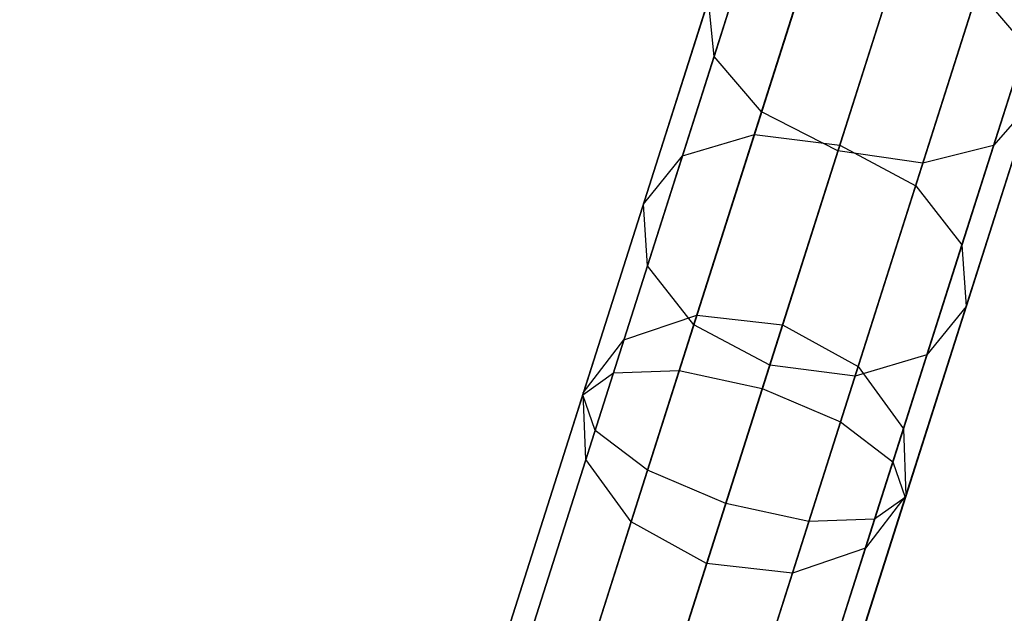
# Model space of a CAD drawing. Extents: x -129 to 129, y -127 to 130.
# Tile 96 of 188: x -27.83 to -22.01, y -73.79 to -70.28. Entities that reach past the tile are written whole.
import ezdxf

# ---------------------------------------------------------------- set-up
doc = ezdxf.new("R2010")
doc.units = 0
doc.header["$LTSCALE"] = 25.4
doc.layers.get('0').update_dxf_attribs({"linetype": 'CONTINUOUS'})

# ---------------------------------------------------------------- blocks, each defined once
blk = doc.blocks.new('NOME_B_PM2_STL')
at = {"color": 0}
for p, q in [((111.6741, -54.9008, 524.5779), (96.5164, -102.5479, 524.5779)), ((111.6741, -54.9008, 524.5779), (96.5164, -102.5479, 524.5779)), ((96.5164, -102.5479, 344.5779), (111.6741, -54.9008, 344.5779)), ((96.5164, -102.5479, 344.5779), (111.6741, -54.9008, 344.5779)), ((111.8017, -54.9414, 525.0779), (96.6441, -102.5885, 525.0779)), ((111.8017, -54.9414, 525.0779), (96.6441, -102.5885, 525.0779)), ((111.8017, -54.9414, 524.0779), (96.6441, -102.5885, 524.0779)), ((111.8017, -54.9414, 524.0779), (96.6441, -102.5885, 524.0779)), ((96.6441, -102.5885, 344.0779), (111.8017, -54.9414, 344.0779)), ((96.6441, -102.5885, 344.0779), (111.8017, -54.9414, 344.0779)), ((96.6441, -102.5885, 345.0779), (111.8017, -54.9414, 345.0779)), ((96.6441, -102.5885, 345.0779), (111.8017, -54.9414, 345.0779)), ((112.1505, -55.0524, 525.4439), (96.9929, -102.6995, 525.4439)), ((112.1505, -55.0524, 525.4439), (96.9929, -102.6995, 525.4439)), ((112.1505, -55.0524, 523.7119), (96.9929, -102.6995, 523.7119)), ((112.1505, -55.0524, 523.7119), (96.9929, -102.6995, 523.7119)), ((96.9929, -102.6995, 343.7118), (112.1505, -55.0524, 343.7118)), ((96.9929, -102.6995, 343.7118), (112.1505, -55.0524, 343.7118)), ((96.9929, -102.6995, 345.4439), (112.1505, -55.0524, 345.4439)), ((96.9929, -102.6995, 345.4439), (112.1505, -55.0524, 345.4439)), ((112.627, -55.2039, 523.5779), (97.4694, -102.851, 523.5779)), ((112.627, -55.2039, 525.5779), (97.4694, -102.851, 525.5779)), ((112.627, -55.2039, 525.5779), (97.4694, -102.851, 525.5779)), ((112.627, -55.2039, 523.5779), (97.4694, -102.851, 523.5779)), ((97.4694, -102.851, 345.5779), (112.627, -55.2039, 345.5779)), ((97.4694, -102.851, 343.5779), (112.627, -55.2039, 343.5779)), ((97.4694, -102.851, 343.5779), (112.627, -55.2039, 343.5779)), ((97.4694, -102.851, 345.5779), (112.627, -55.2039, 345.5779)), ((113.1035, -55.3555, 523.7119), (97.9458, -103.0026, 523.7119)), ((113.1035, -55.3555, 523.7119), (97.9458, -103.0026, 523.7119)), ((113.1035, -55.3555, 525.4439), (97.9458, -103.0026, 525.4439)), ((113.1035, -55.3555, 525.4439), (97.9458, -103.0026, 525.4439)), ((97.9458, -103.0026, 345.4439), (113.1035, -55.3555, 345.4439)), ((97.9458, -103.0026, 345.4439), (113.1035, -55.3555, 345.4439)), ((97.9458, -103.0026, 343.7118), (113.1035, -55.3555, 343.7118)), ((97.9458, -103.0026, 343.7118), (113.1035, -55.3555, 343.7118)), ((113.4523, -55.4665, 524.0779), (98.2946, -103.1136, 524.0779)), ((113.4523, -55.4665, 524.0779), (98.2946, -103.1136, 524.0779)), ((113.4523, -55.4665, 525.0779), (98.2946, -103.1136, 525.0779)), ((113.4523, -55.4665, 525.0779), (98.2946, -103.1136, 525.0779)), ((98.2946, -103.1136, 345.0779), (113.4523, -55.4665, 345.0779)), ((98.2946, -103.1136, 345.0779), (113.4523, -55.4665, 345.0779)), ((98.2946, -103.1136, 344.0779), (113.4523, -55.4665, 344.0779)), ((98.2946, -103.1136, 344.0779), (113.4523, -55.4665, 344.0779)), ((113.5799, -55.5071, 524.5779), (98.4223, -103.1542, 524.5779)), ((113.5799, -55.5071, 524.5779), (98.4223, -103.1542, 524.5779)), ((98.4223, -103.1542, 344.5779), (113.5799, -55.5071, 344.5779)), ((98.4223, -103.1542, 344.5779), (113.5799, -55.5071, 344.5779)), ((110.1776, -59.6048, 327.5779), (104.666, -76.9302, 327.5779)), ((110.1776, -59.6048, 327.5779), (104.666, -76.9302, 327.5779)), ((110.3053, -59.6454, 328.0779), (104.7937, -76.9708, 328.0779)), ((110.3053, -59.6454, 328.0779), (104.7937, -76.9708, 328.0779)), ((110.3053, -59.6454, 327.0779), (104.7937, -76.9708, 327.0779)), ((110.3053, -59.6454, 327.0779), (104.7937, -76.9708, 327.0779)), ((110.6541, -59.7563, 328.4439), (105.1425, -77.0818, 328.4439)), ((110.6541, -59.7563, 328.4439), (105.1425, -77.0818, 328.4439)), ((110.6541, -59.7563, 326.7119), (105.1425, -77.0818, 326.7119)), ((110.6541, -59.7563, 326.7119), (105.1425, -77.0818, 326.7119)), ((111.1306, -59.9079, 326.5779), (105.6189, -77.2333, 326.5779)), ((111.1306, -59.9079, 328.5779), (105.6189, -77.2333, 328.5779)), ((111.1306, -59.9079, 328.5779), (105.6189, -77.2333, 328.5779)), ((111.1306, -59.9079, 326.5779), (105.6189, -77.2333, 326.5779)), ((111.607, -60.0595, 326.7119), (106.0954, -77.3849, 326.7119)), ((111.607, -60.0595, 326.7119), (106.0954, -77.3849, 326.7119)), ((111.607, -60.0595, 328.4439), (106.0954, -77.3849, 328.4439)), ((111.607, -60.0595, 328.4439), (106.0954, -77.3849, 328.4439)), ((111.9558, -60.1705, 327.0779), (106.4442, -77.4959, 327.0779)), ((111.9558, -60.1705, 327.0779), (106.4442, -77.4959, 327.0779)), ((111.9558, -60.1705, 328.0779), (106.4442, -77.4959, 328.0779)), ((111.9558, -60.1705, 328.0779), (106.4442, -77.4959, 328.0779)), ((112.0835, -60.2111, 327.5779), (106.5719, -77.5365, 327.5779)), ((112.0835, -60.2111, 327.5779), (106.5719, -77.5365, 327.5779)), ((106.6982, -72.1916, 33.5842), (107.8715, -68.5032, 30.7892)), ((106.6982, -72.1916, 33.5842), (107.8715, -68.5032, 30.7892)), ((106.2737, -72.3185, 33.3165), (107.4695, -68.5596, 30.4681)), ((106.2737, -72.3185, 33.3165), (107.4695, -68.5596, 30.4681)), ((108.3675, -68.5936, 30.9068), (107.2023, -72.2561, 33.6821)), ((108.3675, -68.5936, 30.9068), (107.2023, -72.2561, 33.6821)), ((106.0426, -72.6029, 32.9508), (107.2691, -68.7475, 30.0294)), ((106.0426, -72.6029, 32.9508), (107.2691, -68.7475, 30.0294)), ((107.6511, -72.4948, 33.5842), (108.8244, -68.8064, 30.7892)), ((107.6511, -72.4948, 33.5842), (108.8244, -68.8064, 30.7892)), ((106.0669, -72.9684, 32.5851), (107.3241, -69.0167, 29.5906)), ((106.0669, -72.9684, 32.5851), (107.3241, -69.0167, 29.5906)), ((107.3241, -69.0167, 689.5651), (106.4602, -71.7321, 687.683)), ((107.3241, -69.0167, 689.5651), (106.4602, -71.7321, 687.683)), ((107.9242, -72.8436, 33.3165), (109.12, -69.0847, 30.4681)), ((107.9242, -72.8436, 33.3165), (109.12, -69.0847, 30.4681)), ((106.34, -73.3173, 32.3174), (107.6196, -69.295, 29.2695)), ((106.34, -73.3173, 32.3174), (107.6196, -69.295, 29.2695)), ((107.6196, -69.295, 689.8862), (106.7404, -72.0589, 687.9706)), ((107.6196, -69.295, 689.8862), (106.7404, -72.0589, 687.9706)), ((107.9485, -73.2092, 32.9508), (109.175, -69.3539, 30.0294)), ((107.9485, -73.2092, 32.9508), (109.175, -69.3539, 30.0294)), ((106.7888, -73.5559, 32.2194), (108.0766, -69.5078, 29.1519)), ((106.7888, -73.5559, 32.2194), (108.0766, -69.5078, 29.1519)), ((108.0766, -69.5078, 690.0038), (107.1917, -72.2895, 688.0758)), ((108.0766, -69.5078, 690.0038), (107.1917, -72.2895, 688.0758)), ((107.7175, -73.4935, 32.5851), (108.9746, -69.5418, 29.5906)), ((107.7175, -73.4935, 32.5851), (108.9746, -69.5418, 29.5906)), ((108.9746, -69.5418, 689.5651), (108.1108, -72.2572, 687.683)), ((108.9746, -69.5418, 689.5651), (108.1108, -72.2572, 687.683)), ((107.293, -73.6204, 32.3174), (108.5726, -69.5982, 29.2695)), ((107.293, -73.6204, 32.3174), (108.5726, -69.5982, 29.2695)), ((108.5726, -69.5982, 689.8862), (107.6933, -72.3621, 687.9706)), ((108.5726, -69.5982, 689.8862), (107.6933, -72.3621, 687.9706)), ((105.8657, -73.601, 543.3595), (106.9018, -70.344, 542.4009)), ((105.8657, -73.601, 543.3595), (106.9018, -70.344, 542.4009)), ((105.684, -73.7303, 542.8924), (106.7467, -70.3898, 541.9092)), ((105.684, -73.7303, 542.8924), (106.7467, -70.3898, 541.9092)), ((106.254, -73.5876, 543.7015), (107.2707, -70.3917, 542.7609)), ((106.254, -73.5876, 543.7015), (107.2707, -70.3917, 542.7609)), ((105.7576, -73.9408, 542.4252), (106.8469, -70.5168, 541.4175)), ((105.7576, -73.9408, 542.4252), (106.8469, -70.5168, 541.4175)), ((107.7546, -70.5202, 542.8927), (106.745, -73.6937, 543.8267)), ((107.7546, -70.5202, 542.8927), (106.745, -73.6937, 543.8267)), ((106.0668, -74.1761, 542.0833), (107.1755, -70.691, 541.0576)), ((106.0668, -74.1761, 542.0833), (107.1755, -70.691, 541.0576)), ((107.207, -73.8908, 543.7015), (108.2237, -70.6949, 542.7609)), ((107.207, -73.8908, 543.7015), (108.2237, -70.6949, 542.7609)), ((106.5288, -74.3732, 541.9581), (107.6446, -70.8657, 540.9258)), ((106.5288, -74.3732, 541.9581), (107.6446, -70.8657, 540.9258)), ((107.5162, -74.1261, 543.3595), (108.5524, -70.8691, 542.4009)), ((107.5162, -74.1261, 543.3595), (108.5524, -70.8691, 542.4009)), ((107.0198, -74.4793, 542.0833), (108.1285, -70.9941, 541.0576)), ((107.0198, -74.4793, 542.0833), (108.1285, -70.9941, 541.0576)), ((107.5898, -74.3366, 542.8924), (108.6525, -70.9961, 541.9092)), ((107.5898, -74.3366, 542.8924), (108.6525, -70.9961, 541.9092)), ((107.0652, -71.0377, 686.6099), (106.3586, -73.2591, 684.436)), ((107.0652, -71.0377, 686.6099), (106.3586, -73.2591, 684.436)), ((107.4081, -74.4659, 542.4252), (108.4974, -71.0418, 541.4175)), ((107.4081, -74.4659, 542.4252), (108.4974, -71.0418, 541.4175)), ((106.8651, -73.3161, 684.346), (107.5668, -71.1103, 686.5046)), ((106.8651, -73.3161, 684.346), (107.5668, -71.1103, 686.5046)), ((106.6478, -71.1425, 686.8974), (105.9276, -73.4064, 684.682)), ((106.6478, -71.1425, 686.8974), (105.9276, -73.4064, 684.682)), ((108.0182, -71.3408, 686.6099), (107.3115, -73.5623, 684.436)), ((108.0182, -71.3408, 686.6099), (107.3115, -73.5623, 684.436)), ((108.0182, -71.3408, 686.6099), (108.2983, -71.6676, 686.8974)), ((108.0182, -71.3408, 686.6099), (108.2983, -71.6676, 686.8974)), ((106.4263, -71.3967, 687.2902), (105.6877, -73.7187, 685.018)), ((106.4263, -71.3967, 687.2902), (105.6877, -73.7187, 685.018)), ((106.4602, -71.7321, 687.683), (106.4263, -71.3967, 687.2902)), ((106.4602, -71.7321, 687.683), (106.4263, -71.3967, 687.2902)), ((108.2983, -71.6676, 686.8974), (107.5781, -73.9315, 684.682)), ((108.2983, -71.6676, 686.8974), (107.5781, -73.9315, 684.682)), ((106.4602, -71.7321, 687.683), (105.7031, -74.1121, 685.354)), ((106.4602, -71.7321, 687.683), (105.7031, -74.1121, 685.354)), ((106.7404, -72.0589, 687.9706), (106.4602, -71.7321, 687.683)), ((106.7404, -72.0589, 687.9706), (106.4602, -71.7321, 687.683)), ((108.3322, -72.003, 687.2902), (107.5935, -74.325, 685.018)), ((108.3322, -72.003, 687.2902), (107.5935, -74.325, 685.018)), ((108.3322, -72.003, 687.2902), (108.1108, -72.2572, 687.683)), ((108.3322, -72.003, 687.2902), (108.1108, -72.2572, 687.683)), ((106.7404, -72.0589, 687.9706), (105.9697, -74.4814, 685.6)), ((106.7404, -72.0589, 687.9706), (105.9697, -74.4814, 685.6)), ((107.1917, -72.2895, 688.0758), (106.7404, -72.0589, 687.9706)), ((107.1917, -72.2895, 688.0758), (106.7404, -72.0589, 687.9706)), ((105.7711, -75.1058, 37.2503), (106.6982, -72.1916, 33.5842)), ((105.7711, -75.1058, 37.2503), (106.6982, -72.1916, 33.5842)), ((106.2737, -72.3185, 33.3165), (106.6982, -72.1916, 33.5842)), ((106.2737, -72.3185, 33.3165), (106.6982, -72.1916, 33.5842)), ((106.6982, -72.1916, 33.5842), (107.2023, -72.2561, 33.6821)), ((106.6982, -72.1916, 33.5842), (107.2023, -72.2561, 33.6821)), ((107.2023, -72.2561, 33.6821), (106.2817, -75.1499, 37.3226)), ((107.2023, -72.2561, 33.6821), (106.2817, -75.1499, 37.3226)), ((107.1917, -72.2895, 688.0758), (106.4161, -74.7275, 685.69)), ((107.1917, -72.2895, 688.0758), (106.4161, -74.7275, 685.69)), ((107.6933, -72.3621, 687.9706), (107.1917, -72.2895, 688.0758)), ((107.6933, -72.3621, 687.9706), (107.1917, -72.2895, 688.0758)), ((107.2023, -72.2561, 33.6821), (107.6511, -72.4948, 33.5842)), ((107.2023, -72.2561, 33.6821), (107.6511, -72.4948, 33.5842)), ((108.1108, -72.2572, 687.683), (107.3536, -74.6372, 685.354)), ((108.1108, -72.2572, 687.683), (107.3536, -74.6372, 685.354)), ((108.1108, -72.2572, 687.683), (107.6933, -72.3621, 687.9706)), ((108.1108, -72.2572, 687.683), (107.6933, -72.3621, 687.9706)), ((105.3289, -75.2885, 37.0527), (106.2737, -72.3185, 33.3165)), ((105.3289, -75.2885, 37.0527), (106.2737, -72.3185, 33.3165)), ((106.0426, -72.6029, 32.9508), (106.2737, -72.3185, 33.3165)), ((106.0426, -72.6029, 32.9508), (106.2737, -72.3185, 33.3165)), ((107.6933, -72.3621, 687.9706), (106.9227, -74.7846, 685.6)), ((107.6933, -72.3621, 687.9706), (106.9227, -74.7846, 685.6)), ((106.724, -75.409, 37.2503), (107.6511, -72.4948, 33.5842)), ((106.724, -75.409, 37.2503), (107.6511, -72.4948, 33.5842)), ((107.6511, -72.4948, 33.5842), (107.9242, -72.8436, 33.3165)), ((107.6511, -72.4948, 33.5842), (107.9242, -72.8436, 33.3165)), ((105.0736, -75.649, 36.7828), (106.0426, -72.6029, 32.9508)), ((105.0736, -75.649, 36.7828), (106.0426, -72.6029, 32.9508)), ((106.0669, -72.9684, 32.5851), (106.0426, -72.6029, 32.9508)), ((106.0669, -72.9684, 32.5851), (106.0426, -72.6029, 32.9508)), ((106.9794, -75.8136, 37.0527), (107.9242, -72.8436, 33.3165)), ((106.9794, -75.8136, 37.0527), (107.9242, -72.8436, 33.3165)), ((107.9242, -72.8436, 33.3165), (107.9485, -73.2092, 32.9508)), ((107.9242, -72.8436, 33.3165), (107.9485, -73.2092, 32.9508)), ((105.0737, -76.0907, 36.513), (106.0669, -72.9684, 32.5851)), ((105.0737, -76.0907, 36.513), (106.0669, -72.9684, 32.5851)), ((106.34, -73.3173, 32.3174), (106.0669, -72.9684, 32.5851)), ((106.34, -73.3173, 32.3174), (106.0669, -72.9684, 32.5851)), ((106.9795, -76.2553, 36.7828), (107.9485, -73.2092, 32.9508)), ((106.9795, -76.2553, 36.7828), (107.9485, -73.2092, 32.9508)), ((107.9485, -73.2092, 32.9508), (107.7175, -73.4935, 32.5851)), ((107.9485, -73.2092, 32.9508), (107.7175, -73.4935, 32.5851)), ((106.3586, -73.2591, 684.436), (105.7711, -75.1058, 681.9055)), ((106.3586, -73.2591, 684.436), (105.7711, -75.1058, 681.9055)), ((105.9276, -73.4064, 684.682), (106.3586, -73.2591, 684.436)), ((105.9276, -73.4064, 684.682), (106.3586, -73.2591, 684.436)), ((106.3586, -73.2591, 684.436), (106.8651, -73.3161, 684.346)), ((106.3586, -73.2591, 684.436), (106.8651, -73.3161, 684.346)), ((105.329, -76.4953, 36.3154), (106.34, -73.3173, 32.3174)), ((105.329, -76.4953, 36.3154), (106.34, -73.3173, 32.3174)), ((106.2817, -75.1499, 681.8331), (106.8651, -73.3161, 684.346)), ((106.2817, -75.1499, 681.8331), (106.8651, -73.3161, 684.346)), ((106.7888, -73.5559, 32.2194), (106.34, -73.3173, 32.3174)), ((106.7888, -73.5559, 32.2194), (106.34, -73.3173, 32.3174)), ((106.8651, -73.3161, 684.346), (107.3115, -73.5623, 684.436)), ((106.8651, -73.3161, 684.346), (107.3115, -73.5623, 684.436)), ((105.9276, -73.4064, 684.682), (105.3289, -75.2885, 682.103)), ((105.9276, -73.4064, 684.682), (105.3289, -75.2885, 682.103)), ((105.6877, -73.7187, 685.018), (105.9276, -73.4064, 684.682)), ((105.6877, -73.7187, 685.018), (105.9276, -73.4064, 684.682)), ((106.7242, -76.6158, 36.513), (107.7175, -73.4935, 32.5851)), ((106.7242, -76.6158, 36.513), (107.7175, -73.4935, 32.5851)), ((107.7175, -73.4935, 32.5851), (107.293, -73.6204, 32.3174)), ((107.7175, -73.4935, 32.5851), (107.293, -73.6204, 32.3174)), ((105.7713, -76.7543, 36.2431), (106.7888, -73.5559, 32.2194)), ((105.7713, -76.7543, 36.2431), (106.7888, -73.5559, 32.2194)), ((107.3115, -73.5623, 684.436), (106.724, -75.409, 681.9055)), ((107.3115, -73.5623, 684.436), (106.724, -75.409, 681.9055)), ((107.293, -73.6204, 32.3174), (106.7888, -73.5559, 32.2194)), ((107.293, -73.6204, 32.3174), (106.7888, -73.5559, 32.2194)), ((107.3115, -73.5623, 684.436), (107.5781, -73.9315, 684.682)), ((107.3115, -73.5623, 684.436), (107.5781, -73.9315, 684.682)), ((104.8994, -76.6385, 544.9218), (105.8657, -73.601, 543.3595)), ((104.8994, -76.6385, 544.9218), (105.8657, -73.601, 543.3595)), ((105.3059, -76.5681, 545.2344), (106.254, -73.5876, 543.7015)), ((105.3059, -76.5681, 545.2344), (106.254, -73.5876, 543.7015)), ((105.684, -73.7303, 542.8924), (105.8657, -73.601, 543.3595)), ((105.684, -73.7303, 542.8924), (105.8657, -73.601, 543.3595)), ((105.8657, -73.601, 543.3595), (106.254, -73.5876, 543.7015)), ((105.8657, -73.601, 543.3595), (106.254, -73.5876, 543.7015)), ((106.254, -73.5876, 543.7015), (106.745, -73.6937, 543.8267)), ((106.254, -73.5876, 543.7015), (106.745, -73.6937, 543.8267)), ((106.282, -76.7984, 36.3154), (107.293, -73.6204, 32.3174)), ((106.282, -76.7984, 36.3154), (107.293, -73.6204, 32.3174)), ((104.6929, -76.8457, 544.4948), (105.684, -73.7303, 542.8924)), ((104.6929, -76.8457, 544.4948), (105.684, -73.7303, 542.8924)), ((105.6877, -73.7187, 685.018), (105.0736, -75.649, 682.3729)), ((105.6877, -73.7187, 685.018), (105.0736, -75.649, 682.3729)), ((105.7576, -73.9408, 542.4252), (105.684, -73.7303, 542.8924)), ((105.7576, -73.9408, 542.4252), (105.684, -73.7303, 542.8924)), ((105.7031, -74.1121, 685.354), (105.6877, -73.7187, 685.018)), ((105.7031, -74.1121, 685.354), (105.6877, -73.7187, 685.018)), ((106.745, -73.6937, 543.8267), (105.8035, -76.6533, 545.3489)), ((106.745, -73.6937, 543.8267), (105.8035, -76.6533, 545.3489)), ((106.745, -73.6937, 543.8267), (107.207, -73.8908, 543.7015)), ((106.745, -73.6937, 543.8267), (107.207, -73.8908, 543.7015)), ((106.2588, -76.8712, 545.2344), (107.207, -73.8908, 543.7015)), ((106.2588, -76.8712, 545.2344), (107.207, -73.8908, 543.7015)), ((107.207, -73.8908, 543.7015), (107.5162, -74.1261, 543.3595)), ((107.207, -73.8908, 543.7015), (107.5162, -74.1261, 543.3595)), ((104.7417, -77.134, 544.0676), (105.7576, -73.9408, 542.4252)), ((104.7417, -77.134, 544.0676), (105.7576, -73.9408, 542.4252)), ((106.0668, -74.1761, 542.0833), (105.7576, -73.9408, 542.4252)), ((106.0668, -74.1761, 542.0833), (105.7576, -73.9408, 542.4252)), ((107.5781, -73.9315, 684.682), (106.9794, -75.8136, 682.103)), ((107.5781, -73.9315, 684.682), (106.9794, -75.8136, 682.103)), ((107.5781, -73.9315, 684.682), (107.5935, -74.325, 685.018)), ((107.5781, -73.9315, 684.682), (107.5935, -74.325, 685.018)), ((105.7031, -74.1121, 685.354), (105.0737, -76.0907, 682.6428)), ((105.7031, -74.1121, 685.354), (105.0737, -76.0907, 682.6428)), ((105.9697, -74.4814, 685.6), (105.7031, -74.1121, 685.354)), ((105.9697, -74.4814, 685.6), (105.7031, -74.1121, 685.354)), ((106.5499, -77.1636, 544.9218), (107.5162, -74.1261, 543.3595)), ((106.5499, -77.1636, 544.9218), (107.5162, -74.1261, 543.3595)), ((107.5162, -74.1261, 543.3595), (107.5898, -74.3366, 542.8924)), ((107.5162, -74.1261, 543.3595), (107.5898, -74.3366, 542.8924)), ((105.0328, -77.4264, 543.755), (106.0668, -74.1761, 542.0833)), ((105.0328, -77.4264, 543.755), (106.0668, -74.1761, 542.0833)), ((106.5288, -74.3732, 541.9581), (106.0668, -74.1761, 542.0833)), ((106.5288, -74.3732, 541.9581), (106.0668, -74.1761, 542.0833)), ((107.5935, -74.325, 685.018), (106.9795, -76.2553, 682.3729)), ((107.5935, -74.325, 685.018), (106.9795, -76.2553, 682.3729)), ((107.5935, -74.325, 685.018), (107.3536, -74.6372, 685.354)), ((107.5935, -74.325, 685.018), (107.3536, -74.6372, 685.354)), ((105.4882, -77.6444, 543.6406), (106.5288, -74.3732, 541.9581)), ((105.4882, -77.6444, 543.6406), (106.5288, -74.3732, 541.9581)), ((107.0198, -74.4793, 542.0833), (106.5288, -74.3732, 541.9581)), ((107.0198, -74.4793, 542.0833), (106.5288, -74.3732, 541.9581)), ((106.5988, -77.452, 544.4948), (107.5898, -74.3366, 542.8924)), ((106.5988, -77.452, 544.4948), (107.5898, -74.3366, 542.8924)), ((107.5898, -74.3366, 542.8924), (107.4081, -74.4659, 542.4252)), ((107.5898, -74.3366, 542.8924), (107.4081, -74.4659, 542.4252)), ((105.9697, -74.4814, 685.6), (105.329, -76.4953, 682.8403)), ((105.9697, -74.4814, 685.6), (105.329, -76.4953, 682.8403)), ((106.4161, -74.7275, 685.69), (105.9697, -74.4814, 685.6)), ((106.4161, -74.7275, 685.69), (105.9697, -74.4814, 685.6)), ((105.9858, -77.7295, 543.755), (107.0198, -74.4793, 542.0833)), ((105.9858, -77.7295, 543.755), (107.0198, -74.4793, 542.0833)), ((106.3923, -77.6591, 544.0676), (107.4081, -74.4659, 542.4252)), ((106.3923, -77.6591, 544.0676), (107.4081, -74.4659, 542.4252)), ((107.4081, -74.4659, 542.4252), (107.0198, -74.4793, 542.0833)), ((107.4081, -74.4659, 542.4252), (107.0198, -74.4793, 542.0833)), ((107.3536, -74.6372, 685.354), (106.7242, -76.6158, 682.6428)), ((107.3536, -74.6372, 685.354), (106.7242, -76.6158, 682.6428)), ((107.3536, -74.6372, 685.354), (106.9227, -74.7846, 685.6)), ((107.3536, -74.6372, 685.354), (106.9227, -74.7846, 685.6)), ((106.4161, -74.7275, 685.69), (105.7713, -76.7543, 682.9126)), ((106.4161, -74.7275, 685.69), (105.7713, -76.7543, 682.9126)), ((106.9227, -74.7846, 685.6), (106.4161, -74.7275, 685.69)), ((106.9227, -74.7846, 685.6), (106.4161, -74.7275, 685.69)), ((106.9227, -74.7846, 685.6), (106.282, -76.7984, 682.8403)), ((106.9227, -74.7846, 685.6), (106.282, -76.7984, 682.8403))]:
    blk.add_line(p, q, dxfattribs=at)

msp = doc.modelspace()

# ---------------------------------------------------------------- block references
at = {"color": 253}
msp.add_blockref('NOME_B_PM2_STL', (-130.1886, 1.2338, -1724.8619), dxfattribs=at)

doc.saveas('drawing.dxf')
